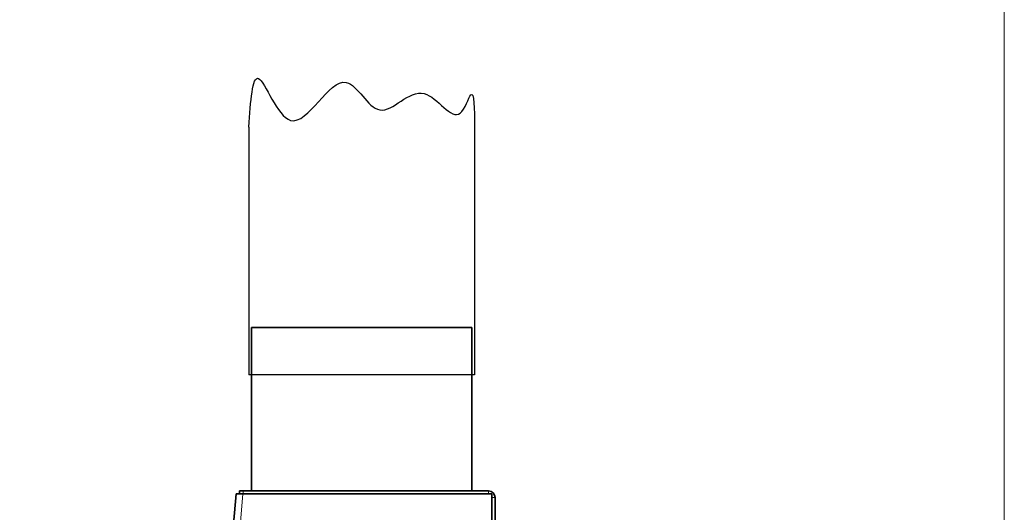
# Model space of a CAD drawing. Header units: millimetres. Extents: x 0 to 7128, y 0 to 5040.
# Tile 172 of 215: x 4446 to 5332, y 2676 to 3119. Entities that reach past the tile are written whole.
import ezdxf

# ---------------------------------------------------------------- set-up
doc = ezdxf.new("R2010")
doc.units = ezdxf.units.MM
doc.header["$LTSCALE"] = 12
doc.layers.get('0').update_dxf_attribs({"lineweight": 25})
doc.layers.add('Quote(ISO)', color=7, linetype='Continuous', lineweight=25, true_color=0x80ff00)
doc.layers.add('Spigoli tangenti visibili(ISO)', color=7, linetype='Continuous', lineweight=15, true_color=0x00803f)
doc.layers.add('Spigoli visibili(ISO)', color=7, linetype='Continuous', lineweight=35)
doc.styles.add('Corrente-BSI', font='arial.ttf')
doc.dimstyles.new('DEFAULT-ISO', dxfattribs={"dimscale": 12, "dimtxt": 3.5, "dimasz": 2.5, "dimexe": 1, "dimexo": 1, "dimgap": 0.762, "dimtad": 1, "dimtoh": 1, "dimrnd": 1e-08, "dimtxsty": 'Corrente-BSI', "dimcen": 0.09, "dimdle": 10, "dimclrd": 7, "dimclre": 7, "dimclrt": 7, "dimazin": 2, "dimtfac": 0.571429, "dimtmove": 0, "dimatfit": 3, "dimfxl": 1, "dimtolj": 1, "dimlwd": 5, "dimlwe": 5, "dimarcsym": 0})

# ---------------------------------------------------------------- blocks, each defined once
blk = doc.blocks.new('*D18')
at = {"layer": 'Defpoints', "color": 0, "linetype": 'Continuous', "transparency": 16777216}
for p in [(2993.82, 3368.67), (5331.82, 2413.48), (2993.82, 2192.15)]:
    blk.add_point(p, dxfattribs=at)
at = {"layer": 'Quote(ISO)', "color": 7, "linetype": 'Continuous', "lineweight": 5, "transparency": 16777216}
for p, q in [((2993.82, 2204.15), (2993.82, 3380.67)), ((5331.82, 2425.48), (5331.82, 3380.67)), ((5301.82, 3368.67), (3023.82, 3368.67))]:
    blk.add_line(p, q, dxfattribs=at)
at = {"layer": 'Quote(ISO)', "color": 7, "linetype": 'Continuous', "transparency": 16777216}
for points in [[(3023.82, 3373.67), (3023.82, 3363.67), (2993.82, 3368.67)], [(5301.82, 3373.67), (5301.82, 3363.67), (5331.82, 3368.67)]]:
    blk.add_solid(points, dxfattribs=at)
at = {"layer": 'Quote(ISO)', "color": 7, "linetype": 'Continuous', "lineweight": 9, "transparency": 16777216, "insert": (4099.7, 3420.73), "char_height": 42, "attachment_point": 1, "style": 'Corrente-BSI'}
blk.add_mtext('\\A1;2338', dxfattribs=at)

msp = doc.modelspace()

# ---------------------------------------------------------------- linework, layer by layer
for p, q in [((4652.316, 3022.351), (4652.316, 2799.597)), ((4855.316, 3022.351), (4855.316, 2799.597)), ((4855.316, 2799.597), (4652.316, 2799.597))]:
    msp.add_line(p, q)
msp.add_spline([(4652.316, 3022.351), (4661.047, 3065.977), (4689.913, 3028.297), (4739.987, 3062.444), (4770.031, 3037.717), (4810.09, 3052.435), (4842.49, 3034.773), (4851.916, 3051.258), (4855.316, 3022.351)], degree=3)
at = {"layer": 'Spigoli tangenti visibili(ISO)'}
for p, q in [((4621.788, 2391.82), (4646.837, 2692.405)), ((4647.316, 2695.097), (4647.316, 2692.405)), ((4867.816, 2695.097), (4867.816, 2692.405)), ((4870.816, 2689.097), (4873.816, 2689.097))]:
    msp.add_line(p, q, dxfattribs=at)
at = {"layer": 'Spigoli visibili(ISO)'}
for p, q in [((4852.816, 2842.097), (4654.816, 2842.097)), ((4654.816, 2842.097), (4654.816, 2695.097)), ((4852.816, 2842.097), (4852.816, 2695.097)), ((4640.816, 2692.405), (4615.816, 2392.405)), ((4647.316, 2695.097), (4643.816, 2695.097)), ((4643.816, 2692.489), (4643.816, 2695.097)), ((4870.816, 2692.405), (4646.837, 2692.405)), ((4647.316, 2695.097), (4867.816, 2695.097)), ((4870.816, 2367.405), (4870.816, 2692.405)), ((4873.816, 2689.097), (4873.816, 2370.714))]:
    msp.add_line(p, q, dxfattribs=at)
msp.add_arc((4867.816, 2689.097), 6, 360, 90, dxfattribs=at)
msp.add_open_spline([(4646.837, 2692.405), (4645.109, 2692.457), (4643.397, 2692.508), (4642.271, 2692.51), (4641.348, 2692.512), (4640.822, 2692.48), (4640.816, 2692.405)], degree=3, knots=[0, 0, 0, 0, 0.8630304, 0.8630304, 0.8630304, 1.5707963, 1.5707963, 1.5707963, 1.5707963], dxfattribs=at)

# ---------------------------------------------------------------- dimensions: what is measured, and where the dimension line sits
at = {"layer": 'Quote(ISO)', "color": 7, "linetype": 'Continuous', "lineweight": 9}
dim = msp.add_linear_dim(base=(2993.816, 3368.672), p1=(5331.816, 2413.482), p2=(2993.816, 2192.151), dimstyle='DEFAULT-ISO', override={"dimtoh": 0, "dimdec": 0, "dimtdec": 0, "dimtofl": 0, "dimatfit": 1}, dxfattribs=at)
dim.commit()
dim.dimension.update_dxf_attribs({"geometry": '*D18', "text_midpoint": (4162.816, 3368.672), "dimtype": 160})

doc.saveas('drawing.dxf')
